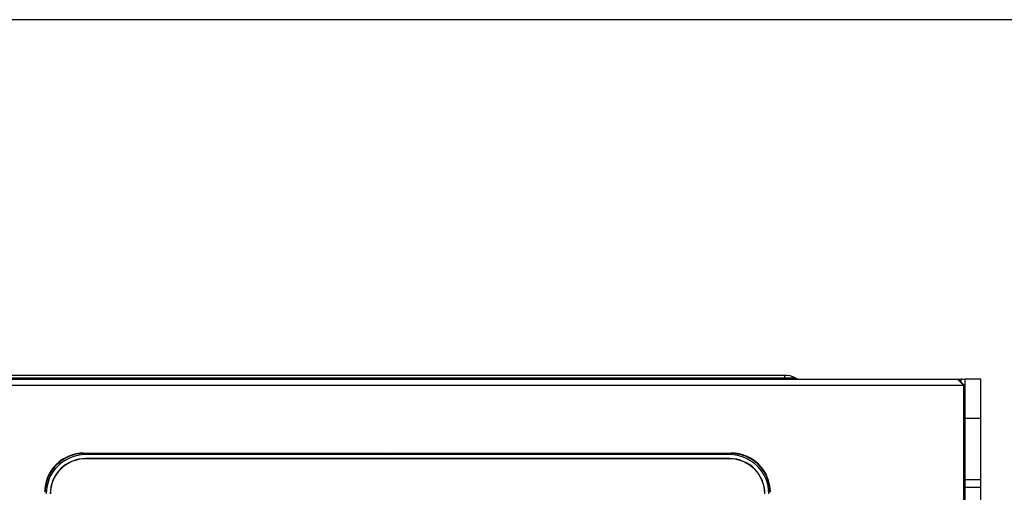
# Model space of a CAD drawing. Header units: millimetres. Extents: x 1895 to 2561, y -1570 to -291.
# Tile 34 of 61: x 2327 to 2452, y -1127 to -1067. Entities that reach past the tile are written whole.
import ezdxf

# ---------------------------------------------------------------- set-up
doc = ezdxf.new("R2010")
doc.units = ezdxf.units.MM
doc.header["$LTSCALE"] = 23.1
doc.layers.get('0').update_dxf_attribs({"linetype": 'CONTINUOUS'})
doc.layers.add('TEXT', color=7, linetype='CONTINUOUS')

msp = doc.modelspace()

# ---------------------------------------------------------------- linework, layer by layer
at = {"color": 7, "linetype": 'Continuous'}
for p, q in [((2305.719, -1112.479), (2446.609, -1112.479)), ((2424.109, -1111.979), (2316.109, -1111.979)), ((2316.109, -1112.305), (2424.109, -1112.305)), ((2424.109, -1111.979), (2424.109, -1112.305)), ((2424.109, -1112.305), (2425.468, -1112.304)), ((2446.147, -1112.479), (2446.919, -1113.279)), ((2446.999, -1113.279), (2446.198, -1112.479)), ((2446.609, -1112.889), (2446.609, -1112.479)), ((2449.109, -1112.479), (2447.109, -1112.479)), ((2447.109, -1197.479), (2447.109, -1112.479)), ((2449.109, -1197.479), (2449.109, -1112.479)), ((2446.999, -1113.279), (2305.799, -1113.279)), ((2446.919, -1196.695), (2446.919, -1113.279)), ((2446.999, -1113.279), (2447.009, -1194.979)), ((2446.999, -1114.979), (2447.109, -1114.979)), ((2449.109, -1117.479), (2447.109, -1117.479)), ((2334.78, -1121.946), (2334.923, -1122.09)), ((2334.91, -1121.879), (2334.91, -1121.938)), ((2334.91, -1121.879), (2417.307, -1121.879)), ((2334.91, -1121.938), (2417.307, -1121.938)), ((2336.819, -1121.938), (2336.819, -1122.079)), ((2337.619, -1122.079), (2337.619, -1121.938)), ((2339.419, -1121.938), (2339.419, -1122.079)), ((2340.219, -1122.079), (2340.219, -1121.938)), ((2342.019, -1121.938), (2342.019, -1122.079)), ((2342.819, -1122.079), (2342.819, -1121.938)), ((2346.138, -1122.079), (2345.996, -1121.938)), ((2347.609, -1121.938), (2347.609, -1122.079)), ((2371.609, -1122.079), (2371.609, -1121.938)), ((2373.662, -1121.938), (2373.803, -1122.079)), ((2377.569, -1121.938), (2377.569, -1122.079)), ((2378.369, -1122.079), (2378.369, -1121.938)), ((2380.169, -1121.938), (2380.169, -1122.079)), ((2380.609, -1121.938), (2380.609, -1122.079)), ((2404.609, -1122.079), (2404.609, -1121.938)), ((2417.307, -1121.938), (2417.307, -1121.879)), ((2331.823, -1123.32), (2331.666, -1123.163)), ((2417.11, -1122.079), (2335.107, -1122.079)), ((2335.109, -1122.579), (2335.109, -1122.605)), ((2417.109, -1122.579), (2335.109, -1122.579)), ((2417.109, -1122.605), (2335.109, -1122.605)), ((2417.109, -1122.605), (2417.109, -1122.579)), ((2330.264, -1125.211), (2330.416, -1125.363)), ((2449.109, -1125.279), (2447.109, -1125.279)), ((2449.109, -1126.279), (2447.109, -1126.279))]:
    msp.add_line(p, q, dxfattribs=at)
for centre, radius, start, end in [((2424.109, -1114.979), 3, 63.03761, 90), ((2426.194, -1110.879), 1.6, 243.03761, 270), ((2446.609, -1114.979), 2.5, 78.41718, 90), ((2446.609, -1114.979), 0.5, 22.516, 38.44689), ((2334.91, -1127.056), 5.118, 89.99992, 91.46594), ((2335.109, -1127.079), 4.5, 90, 180), ((2335.109, -1127.079), 4.474, 90, 180), ((2417.109, -1127.079), 4.5, 0, 90), ((2417.109, -1127.079), 4.474, 0, 90), ((2417.269, -1126.972), 5.038, 68.4383, 77.94696)]:
    msp.add_arc(centre, radius, start, end, dxfattribs=at)
for centre, major_axis, ratio, start_param, end_param in [((2334.91, -1126.879), (5.002, 0), 0.9996573, 1.5707963, 3.1415927), ((2417.307, -1126.879), (5.002, 0), 0.9996573, 0, 1.5707963), ((2335.11, -1127.081), (-3.538, 3.538), 0.999315, -0.7850555, 0.7850555), ((2417.107, -1127.081), (3.538, 3.538), 0.999315, -0.7850555, 0.7850555)]:
    msp.add_ellipse(centre, major_axis=major_axis, ratio=ratio, start_param=start_param, end_param=end_param, dxfattribs=at)
for points, knots in [([(2334.78, -1121.939), (2334.213, -1121.954), (2333.074, -1122.174), (2332.086, -1122.782), (2331.66, -1123.156)], [0, 0, 0, 0, 0.5001591, 1, 1, 1, 1]), ([(2331.66, -1123.156), (2331.346, -1123.432), (2330.781, -1124.061), (2330.395, -1124.814), (2330.254, -1125.207)], [0, 0, 0, 0, 0.5001119, 1, 1, 1, 1]), ([(2421.279, -1123.941), (2421.008, -1123.572), (2420.356, -1122.908), (2419.546, -1122.455), (2419.12, -1122.287)], [0, 0, 0, 0, 0.4999254, 1, 1, 1, 1]), ([(2422.25, -1126.879), (2422.25, -1126.357), (2422.075, -1125.306), (2421.588, -1124.361), (2421.279, -1123.941)], [0, 0, 0, 0, 0.4999666, 1, 1, 1, 1])]:
    msp.add_open_spline(points, degree=3, knots=knots, dxfattribs=at)
for points in [[(2418.321, -1122.046), (2417.988, -1121.975), (2417.647, -1121.938), (2417.307, -1121.938)], [(2330.254, -1125.207), (2330.064, -1125.74), (2329.968, -1126.314), (2329.968, -1126.879)]]:
    msp.add_open_spline(points, degree=3, dxfattribs=at)
at = {"layer": 'TEXT'}
msp.add_lwpolyline([(1895.285, -1066.677), (1895.285, -1569.885), (2561.344, -1569.885), (2561.344, -1066.677)], close=True, dxfattribs=at)

doc.saveas('drawing.dxf')
